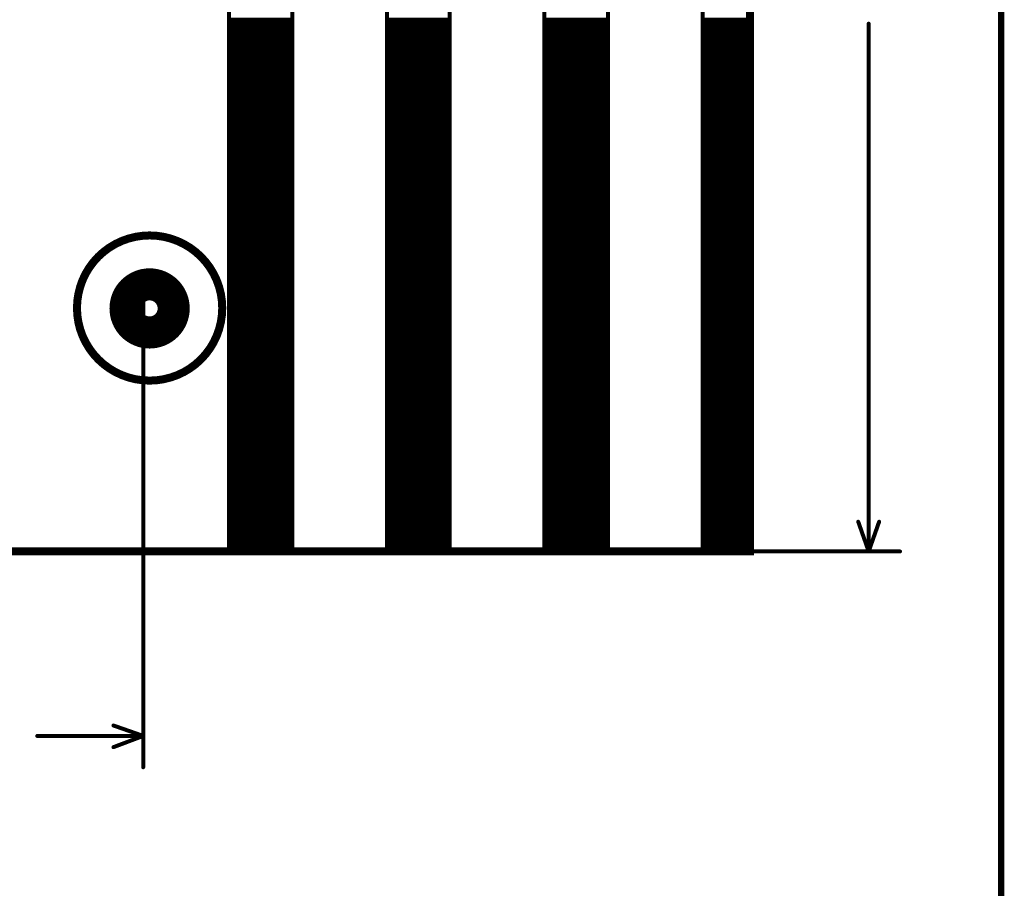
# Model space of a CAD drawing. Extents: x 2.21 to 9.98, y 0.91 to 8.6.
# Tile 6 of 17: x 8.75 to 9.98, y 3.51 to 4.59. Entities that reach past the tile are written whole.
import ezdxf

# ---------------------------------------------------------------- set-up
doc = ezdxf.new("R2010")
doc.units = 0
doc.header["$LTSCALE"] = 25
doc.layers.get('0').update_dxf_attribs({"linetype": 'CONTINUOUS'})

# ---------------------------------------------------------------- blocks, each defined once
blk = doc.blocks.new('DISC')
at = {"color": 0, "const_width": 0.5}
blk.add_lwpolyline([(0, 0.25, 1), (0, -0.25, 1)], format="xyb", close=True, dxfattribs=at)

msp = doc.modelspace()

# ---------------------------------------------------------------- linework, layer by layer
at = {"color": 1, "const_width": 0.008}
msp.add_lwpolyline([(2.209, 0.917), (9.976, 0.917), (9.976, 8.596), (2.209, 8.596), (2.209, 0.917)], dxfattribs=at)
at = {"color": 3}
for points, const_width in [([(8.246, 3.925), (8.246, 8.213), (9.663, 8.213), (9.663, 3.925), (8.246, 3.925)], 0.01), ([(9.014, 8.213), (9.093, 8.213), (9.093, 3.925), (9.014, 3.925), (9.014, 8.213)], 0.005), ([(9.211, 8.213), (9.289, 8.213), (9.289, 3.925), (9.211, 3.925), (9.211, 8.213)], 0.005), ([(9.407, 8.213), (9.486, 8.213), (9.486, 3.925), (9.407, 3.925), (9.407, 8.213)], 0.005), ([(9.604, 8.213), (9.663, 8.213), (9.663, 3.925), (9.604, 3.925), (9.604, 8.213)], 0.005), ([(9.014, 4.588), (9.093, 4.588)], 0.005), ([(9.211, 4.588), (9.289, 4.588)], 0.005), ([(9.407, 4.588), (9.486, 4.588)], 0.005), ([(9.604, 4.588), (9.663, 4.588)], 0.005), ([(9.014, 4.583), (9.093, 4.583)], 0.005), ([(9.014, 4.578), (9.093, 4.578)], 0.005), ([(9.211, 4.583), (9.289, 4.583)], 0.005), ([(9.211, 4.578), (9.289, 4.578)], 0.005), ([(9.407, 4.583), (9.486, 4.583)], 0.005), ([(9.407, 4.578), (9.486, 4.578)], 0.005), ([(9.604, 4.583), (9.663, 4.583)], 0.005), ([(9.604, 4.578), (9.663, 4.578)], 0.005), ([(9.811, 3.925), (9.811, 4.583)], 0.005), ([(9.014, 4.573), (9.093, 4.573)], 0.005), ([(9.014, 4.568), (9.093, 4.568)], 0.005), ([(9.014, 4.563), (9.093, 4.563)], 0.005), ([(9.211, 4.573), (9.289, 4.573)], 0.005), ([(9.211, 4.568), (9.289, 4.568)], 0.005), ([(9.211, 4.563), (9.289, 4.563)], 0.005), ([(9.407, 4.573), (9.486, 4.573)], 0.005), ([(9.407, 4.568), (9.486, 4.568)], 0.005), ([(9.407, 4.563), (9.486, 4.563)], 0.005), ([(9.604, 4.573), (9.663, 4.573)], 0.005), ([(9.604, 4.568), (9.663, 4.568)], 0.005), ([(9.604, 4.563), (9.663, 4.563)], 0.005), ([(9.014, 4.558), (9.093, 4.558)], 0.005), ([(9.014, 4.553), (9.093, 4.553)], 0.005), ([(9.211, 4.558), (9.289, 4.558)], 0.005), ([(9.211, 4.553), (9.289, 4.553)], 0.005), ([(9.407, 4.558), (9.486, 4.558)], 0.005), ([(9.407, 4.553), (9.486, 4.553)], 0.005), ([(9.604, 4.558), (9.663, 4.558)], 0.005), ([(9.604, 4.553), (9.663, 4.553)], 0.005), ([(9.014, 4.548), (9.093, 4.548)], 0.005), ([(9.014, 4.543), (9.093, 4.543)], 0.005), ([(9.014, 4.538), (9.093, 4.538)], 0.005), ([(9.211, 4.548), (9.289, 4.548)], 0.005), ([(9.211, 4.543), (9.289, 4.543)], 0.005), ([(9.211, 4.538), (9.289, 4.538)], 0.005), ([(9.407, 4.548), (9.486, 4.548)], 0.005), ([(9.407, 4.543), (9.486, 4.543)], 0.005), ([(9.407, 4.538), (9.486, 4.538)], 0.005), ([(9.604, 4.548), (9.663, 4.548)], 0.005), ([(9.604, 4.543), (9.663, 4.543)], 0.005), ([(9.604, 4.538), (9.663, 4.538)], 0.005), ([(9.014, 4.533), (9.093, 4.533)], 0.005), ([(9.014, 4.528), (9.093, 4.528)], 0.005), ([(9.211, 4.533), (9.289, 4.533)], 0.005), ([(9.211, 4.528), (9.289, 4.528)], 0.005), ([(9.407, 4.533), (9.486, 4.533)], 0.005), ([(9.407, 4.528), (9.486, 4.528)], 0.005), ([(9.604, 4.533), (9.663, 4.533)], 0.005), ([(9.604, 4.528), (9.663, 4.528)], 0.005), ([(9.014, 4.523), (9.093, 4.523)], 0.005), ([(9.014, 4.518), (9.093, 4.518)], 0.005), ([(9.014, 4.513), (9.093, 4.513)], 0.005), ([(9.211, 4.523), (9.289, 4.523)], 0.005), ([(9.211, 4.518), (9.289, 4.518)], 0.005), ([(9.211, 4.513), (9.289, 4.513)], 0.005), ([(9.407, 4.523), (9.486, 4.523)], 0.005), ([(9.407, 4.518), (9.486, 4.518)], 0.005), ([(9.407, 4.513), (9.486, 4.513)], 0.005), ([(9.604, 4.523), (9.663, 4.523)], 0.005), ([(9.604, 4.518), (9.663, 4.518)], 0.005), ([(9.604, 4.513), (9.663, 4.513)], 0.005), ([(9.014, 4.508), (9.093, 4.508)], 0.005), ([(9.014, 4.503), (9.093, 4.503)], 0.005), ([(9.211, 4.508), (9.289, 4.508)], 0.005), ([(9.211, 4.503), (9.289, 4.503)], 0.005), ([(9.407, 4.508), (9.486, 4.508)], 0.005), ([(9.407, 4.503), (9.486, 4.503)], 0.005), ([(9.604, 4.508), (9.663, 4.508)], 0.005), ([(9.604, 4.503), (9.663, 4.503)], 0.005), ([(9.014, 4.498), (9.093, 4.498)], 0.005), ([(9.014, 4.493), (9.093, 4.493)], 0.005), ([(9.014, 4.488), (9.093, 4.488)], 0.005), ([(9.211, 4.498), (9.289, 4.498)], 0.005), ([(9.211, 4.493), (9.289, 4.493)], 0.005), ([(9.211, 4.488), (9.289, 4.488)], 0.005), ([(9.407, 4.498), (9.486, 4.498)], 0.005), ([(9.407, 4.493), (9.486, 4.493)], 0.005), ([(9.407, 4.488), (9.486, 4.488)], 0.005), ([(9.604, 4.498), (9.663, 4.498)], 0.005), ([(9.604, 4.493), (9.663, 4.493)], 0.005), ([(9.604, 4.488), (9.663, 4.488)], 0.005), ([(9.014, 4.483), (9.093, 4.483)], 0.005), ([(9.014, 4.478), (9.093, 4.478)], 0.005), ([(9.211, 4.483), (9.289, 4.483)], 0.005), ([(9.211, 4.478), (9.289, 4.478)], 0.005), ([(9.407, 4.483), (9.486, 4.483)], 0.005), ([(9.407, 4.478), (9.486, 4.478)], 0.005), ([(9.604, 4.483), (9.663, 4.483)], 0.005), ([(9.604, 4.478), (9.663, 4.478)], 0.005), ([(9.014, 4.473), (9.093, 4.473)], 0.005), ([(9.014, 4.468), (9.093, 4.468)], 0.005), ([(9.211, 4.473), (9.289, 4.473)], 0.005), ([(9.211, 4.468), (9.289, 4.468)], 0.005), ([(9.407, 4.473), (9.486, 4.473)], 0.005), ([(9.407, 4.468), (9.486, 4.468)], 0.005), ([(9.604, 4.473), (9.663, 4.473)], 0.005), ([(9.604, 4.468), (9.663, 4.468)], 0.005), ([(9.014, 4.463), (9.093, 4.463)], 0.005), ([(9.014, 4.458), (9.093, 4.458)], 0.005), ([(9.014, 4.453), (9.093, 4.453)], 0.005), ([(9.211, 4.463), (9.289, 4.463)], 0.005), ([(9.211, 4.458), (9.289, 4.458)], 0.005), ([(9.211, 4.453), (9.289, 4.453)], 0.005), ([(9.407, 4.463), (9.486, 4.463)], 0.005), ([(9.407, 4.458), (9.486, 4.458)], 0.005), ([(9.407, 4.453), (9.486, 4.453)], 0.005), ([(9.604, 4.463), (9.663, 4.463)], 0.005), ([(9.604, 4.458), (9.663, 4.458)], 0.005), ([(9.604, 4.453), (9.663, 4.453)], 0.005), ([(9.014, 4.448), (9.093, 4.448)], 0.005), ([(9.014, 4.443), (9.093, 4.443)], 0.005), ([(9.211, 4.448), (9.289, 4.448)], 0.005), ([(9.211, 4.443), (9.289, 4.443)], 0.005), ([(9.407, 4.448), (9.486, 4.448)], 0.005), ([(9.407, 4.443), (9.486, 4.443)], 0.005), ([(9.604, 4.448), (9.663, 4.448)], 0.005), ([(9.604, 4.443), (9.663, 4.443)], 0.005), ([(9.014, 4.438), (9.093, 4.438)], 0.005), ([(9.014, 4.433), (9.093, 4.433)], 0.005), ([(9.014, 4.428), (9.093, 4.428)], 0.005), ([(9.211, 4.438), (9.289, 4.438)], 0.005), ([(9.211, 4.433), (9.289, 4.433)], 0.005), ([(9.211, 4.428), (9.289, 4.428)], 0.005), ([(9.407, 4.438), (9.486, 4.438)], 0.005), ([(9.407, 4.433), (9.486, 4.433)], 0.005), ([(9.407, 4.428), (9.486, 4.428)], 0.005), ([(9.604, 4.438), (9.663, 4.438)], 0.005), ([(9.604, 4.433), (9.663, 4.433)], 0.005), ([(9.604, 4.428), (9.663, 4.428)], 0.005), ([(9.014, 4.423), (9.093, 4.423)], 0.005), ([(9.014, 4.418), (9.093, 4.418)], 0.005), ([(9.211, 4.423), (9.289, 4.423)], 0.005), ([(9.211, 4.418), (9.289, 4.418)], 0.005), ([(9.407, 4.423), (9.486, 4.423)], 0.005), ([(9.407, 4.418), (9.486, 4.418)], 0.005), ([(9.604, 4.423), (9.663, 4.423)], 0.005), ([(9.604, 4.418), (9.663, 4.418)], 0.005), ([(9.014, 4.413), (9.093, 4.413)], 0.005), ([(9.014, 4.408), (9.093, 4.408)], 0.005), ([(9.014, 4.403), (9.093, 4.403)], 0.005), ([(9.211, 4.413), (9.289, 4.413)], 0.005), ([(9.211, 4.408), (9.289, 4.408)], 0.005), ([(9.211, 4.403), (9.289, 4.403)], 0.005), ([(9.407, 4.413), (9.486, 4.413)], 0.005), ([(9.407, 4.408), (9.486, 4.408)], 0.005), ([(9.407, 4.403), (9.486, 4.403)], 0.005), ([(9.604, 4.413), (9.663, 4.413)], 0.005), ([(9.604, 4.408), (9.663, 4.408)], 0.005), ([(9.604, 4.403), (9.663, 4.403)], 0.005), ([(9.014, 4.398), (9.093, 4.398)], 0.005), ([(9.014, 4.393), (9.093, 4.393)], 0.005), ([(9.211, 4.398), (9.289, 4.398)], 0.005), ([(9.211, 4.393), (9.289, 4.393)], 0.005), ([(9.407, 4.398), (9.486, 4.398)], 0.005), ([(9.407, 4.393), (9.486, 4.393)], 0.005), ([(9.604, 4.398), (9.663, 4.398)], 0.005), ([(9.604, 4.393), (9.663, 4.393)], 0.005), ([(9.014, 4.388), (9.093, 4.388)], 0.005), ([(9.014, 4.383), (9.093, 4.383)], 0.005), ([(9.014, 4.378), (9.093, 4.378)], 0.005), ([(9.211, 4.388), (9.289, 4.388)], 0.005), ([(9.211, 4.383), (9.289, 4.383)], 0.005), ([(9.211, 4.378), (9.289, 4.378)], 0.005), ([(9.407, 4.388), (9.486, 4.388)], 0.005), ([(9.407, 4.383), (9.486, 4.383)], 0.005), ([(9.407, 4.378), (9.486, 4.378)], 0.005), ([(9.604, 4.388), (9.663, 4.388)], 0.005), ([(9.604, 4.383), (9.663, 4.383)], 0.005), ([(9.604, 4.378), (9.663, 4.378)], 0.005), ([(9.014, 4.373), (9.093, 4.373)], 0.005), ([(9.014, 4.368), (9.093, 4.368)], 0.005), ([(9.211, 4.373), (9.289, 4.373)], 0.005), ([(9.211, 4.368), (9.289, 4.368)], 0.005), ([(9.407, 4.373), (9.486, 4.373)], 0.005), ([(9.407, 4.368), (9.486, 4.368)], 0.005), ([(9.604, 4.373), (9.663, 4.373)], 0.005), ([(9.604, 4.368), (9.663, 4.368)], 0.005), ([(9.014, 4.363), (9.093, 4.363)], 0.005), ([(9.014, 4.358), (9.093, 4.358)], 0.005), ([(9.014, 4.353), (9.093, 4.353)], 0.005), ([(9.211, 4.363), (9.289, 4.363)], 0.005), ([(9.211, 4.358), (9.289, 4.358)], 0.005), ([(9.211, 4.353), (9.289, 4.353)], 0.005), ([(9.407, 4.363), (9.486, 4.363)], 0.005), ([(9.407, 4.358), (9.486, 4.358)], 0.005), ([(9.407, 4.353), (9.486, 4.353)], 0.005), ([(9.604, 4.363), (9.663, 4.363)], 0.005), ([(9.604, 4.358), (9.663, 4.358)], 0.005), ([(9.604, 4.353), (9.663, 4.353)], 0.005), ([(9.014, 4.348), (9.093, 4.348)], 0.005), ([(9.014, 4.343), (9.093, 4.343)], 0.005), ([(9.211, 4.348), (9.289, 4.348)], 0.005), ([(9.211, 4.343), (9.289, 4.343)], 0.005), ([(9.407, 4.348), (9.486, 4.348)], 0.005), ([(9.407, 4.343), (9.486, 4.343)], 0.005), ([(9.604, 4.348), (9.663, 4.348)], 0.005), ([(9.604, 4.343), (9.663, 4.343)], 0.005), ([(9.014, 4.338), (9.093, 4.338)], 0.005), ([(9.014, 4.333), (9.093, 4.333)], 0.005), ([(9.211, 4.338), (9.289, 4.338)], 0.005), ([(9.211, 4.333), (9.289, 4.333)], 0.005), ([(9.407, 4.338), (9.486, 4.338)], 0.005), ([(9.407, 4.333), (9.486, 4.333)], 0.005), ([(9.604, 4.338), (9.663, 4.338)], 0.005), ([(9.604, 4.333), (9.663, 4.333)], 0.005), ([(9.014, 4.328), (9.093, 4.328)], 0.005), ([(9.014, 4.323), (9.093, 4.323)], 0.005), ([(9.014, 4.318), (9.093, 4.318)], 0.005), ([(9.211, 4.328), (9.289, 4.328)], 0.005), ([(9.211, 4.323), (9.289, 4.323)], 0.005), ([(9.211, 4.318), (9.289, 4.318)], 0.005), ([(9.407, 4.328), (9.486, 4.328)], 0.005), ([(9.407, 4.323), (9.486, 4.323)], 0.005), ([(9.407, 4.318), (9.486, 4.318)], 0.005), ([(9.604, 4.328), (9.663, 4.328)], 0.005), ([(9.604, 4.323), (9.663, 4.323)], 0.005), ([(9.604, 4.318), (9.663, 4.318)], 0.005), ([(9.014, 4.313), (9.093, 4.313)], 0.005), ([(9.014, 4.308), (9.093, 4.308)], 0.005), ([(9.211, 4.313), (9.289, 4.313)], 0.005), ([(9.211, 4.308), (9.289, 4.308)], 0.005), ([(9.407, 4.313), (9.486, 4.313)], 0.005), ([(9.407, 4.308), (9.486, 4.308)], 0.005), ([(9.604, 4.313), (9.663, 4.313)], 0.005), ([(9.604, 4.308), (9.663, 4.308)], 0.005), ([(9.014, 4.303), (9.093, 4.303)], 0.005), ([(9.014, 4.298), (9.093, 4.298)], 0.005), ([(9.014, 4.293), (9.093, 4.293)], 0.005), ([(9.211, 4.303), (9.289, 4.303)], 0.005), ([(9.211, 4.298), (9.289, 4.298)], 0.005), ([(9.211, 4.293), (9.289, 4.293)], 0.005), ([(9.407, 4.303), (9.486, 4.303)], 0.005), ([(9.407, 4.298), (9.486, 4.298)], 0.005), ([(9.407, 4.293), (9.486, 4.293)], 0.005), ([(9.604, 4.303), (9.663, 4.303)], 0.005), ([(9.604, 4.298), (9.663, 4.298)], 0.005), ([(9.604, 4.293), (9.663, 4.293)], 0.005), ([(9.014, 4.288), (9.093, 4.288)], 0.005), ([(9.014, 4.283), (9.093, 4.283)], 0.005), ([(9.211, 4.288), (9.289, 4.288)], 0.005), ([(9.211, 4.283), (9.289, 4.283)], 0.005), ([(9.407, 4.288), (9.486, 4.288)], 0.005), ([(9.407, 4.283), (9.486, 4.283)], 0.005), ([(9.604, 4.288), (9.663, 4.288)], 0.005), ([(9.604, 4.283), (9.663, 4.283)], 0.005), ([(9.014, 4.278), (9.093, 4.278)], 0.005), ([(9.014, 4.273), (9.093, 4.273)], 0.005), ([(9.014, 4.268), (9.093, 4.268)], 0.005), ([(9.211, 4.278), (9.289, 4.278)], 0.005), ([(9.211, 4.273), (9.289, 4.273)], 0.005), ([(9.211, 4.268), (9.289, 4.268)], 0.005), ([(9.407, 4.278), (9.486, 4.278)], 0.005), ([(9.407, 4.273), (9.486, 4.273)], 0.005), ([(9.407, 4.268), (9.486, 4.268)], 0.005), ([(9.604, 4.278), (9.663, 4.278)], 0.005), ([(9.604, 4.273), (9.663, 4.273)], 0.005), ([(9.604, 4.268), (9.663, 4.268)], 0.005), ([(9.014, 4.263), (9.093, 4.263)], 0.005), ([(9.014, 4.258), (9.093, 4.258)], 0.005), ([(9.211, 4.263), (9.289, 4.263)], 0.005), ([(9.211, 4.258), (9.289, 4.258)], 0.005), ([(9.407, 4.263), (9.486, 4.263)], 0.005), ([(9.407, 4.258), (9.486, 4.258)], 0.005), ([(9.604, 4.263), (9.663, 4.263)], 0.005), ([(9.604, 4.258), (9.663, 4.258)], 0.005), ([(9.014, 4.253), (9.093, 4.253)], 0.005), ([(9.014, 4.248), (9.093, 4.248)], 0.005), ([(9.014, 4.243), (9.093, 4.243)], 0.005), ([(9.211, 4.253), (9.289, 4.253)], 0.005), ([(9.211, 4.248), (9.289, 4.248)], 0.005), ([(9.211, 4.243), (9.289, 4.243)], 0.005), ([(9.407, 4.253), (9.486, 4.253)], 0.005), ([(9.407, 4.248), (9.486, 4.248)], 0.005), ([(9.407, 4.243), (9.486, 4.243)], 0.005), ([(9.604, 4.253), (9.663, 4.253)], 0.005), ([(9.604, 4.248), (9.663, 4.248)], 0.005), ([(9.604, 4.243), (9.663, 4.243)], 0.005), ([(8.907, 4.24), (8.907, 3.656)], 0.005), ([(9.014, 4.238), (9.093, 4.238)], 0.005), ([(9.014, 4.233), (9.093, 4.233)], 0.005), ([(9.211, 4.238), (9.289, 4.238)], 0.005), ([(9.211, 4.233), (9.289, 4.233)], 0.005), ([(9.407, 4.238), (9.486, 4.238)], 0.005), ([(9.407, 4.233), (9.486, 4.233)], 0.005), ([(9.604, 4.238), (9.663, 4.238)], 0.005), ([(9.604, 4.233), (9.663, 4.233)], 0.005), ([(9.014, 4.228), (9.093, 4.228)], 0.005), ([(9.014, 4.223), (9.093, 4.223)], 0.005), ([(9.014, 4.218), (9.093, 4.218)], 0.005), ([(9.211, 4.228), (9.289, 4.228)], 0.005), ([(9.211, 4.223), (9.289, 4.223)], 0.005), ([(9.211, 4.218), (9.289, 4.218)], 0.005), ([(9.407, 4.228), (9.486, 4.228)], 0.005), ([(9.407, 4.223), (9.486, 4.223)], 0.005), ([(9.407, 4.218), (9.486, 4.218)], 0.005), ([(9.604, 4.228), (9.663, 4.228)], 0.005), ([(9.604, 4.223), (9.663, 4.223)], 0.005), ([(9.604, 4.218), (9.663, 4.218)], 0.005), ([(9.014, 4.213), (9.093, 4.213)], 0.005), ([(9.014, 4.208), (9.093, 4.208)], 0.005), ([(9.211, 4.213), (9.289, 4.213)], 0.005), ([(9.211, 4.208), (9.289, 4.208)], 0.005), ([(9.407, 4.213), (9.486, 4.213)], 0.005), ([(9.407, 4.208), (9.486, 4.208)], 0.005), ([(9.604, 4.213), (9.663, 4.213)], 0.005), ([(9.604, 4.208), (9.663, 4.208)], 0.005), ([(9.014, 4.203), (9.093, 4.203)], 0.005), ([(9.014, 4.198), (9.093, 4.198)], 0.005), ([(9.211, 4.203), (9.289, 4.203)], 0.005), ([(9.211, 4.198), (9.289, 4.198)], 0.005), ([(9.407, 4.203), (9.486, 4.203)], 0.005), ([(9.407, 4.198), (9.486, 4.198)], 0.005), ([(9.604, 4.203), (9.663, 4.203)], 0.005), ([(9.604, 4.198), (9.663, 4.198)], 0.005), ([(9.014, 4.193), (9.093, 4.193)], 0.005), ([(9.014, 4.188), (9.093, 4.188)], 0.005), ([(9.014, 4.183), (9.093, 4.183)], 0.005), ([(9.211, 4.193), (9.289, 4.193)], 0.005), ([(9.211, 4.188), (9.289, 4.188)], 0.005), ([(9.211, 4.183), (9.289, 4.183)], 0.005), ([(9.407, 4.193), (9.486, 4.193)], 0.005), ([(9.407, 4.188), (9.486, 4.188)], 0.005), ([(9.407, 4.183), (9.486, 4.183)], 0.005), ([(9.604, 4.193), (9.663, 4.193)], 0.005), ([(9.604, 4.188), (9.663, 4.188)], 0.005), ([(9.604, 4.183), (9.663, 4.183)], 0.005), ([(9.014, 4.178), (9.093, 4.178)], 0.005), ([(9.014, 4.173), (9.093, 4.173)], 0.005), ([(9.211, 4.178), (9.289, 4.178)], 0.005), ([(9.211, 4.173), (9.289, 4.173)], 0.005), ([(9.407, 4.178), (9.486, 4.178)], 0.005), ([(9.407, 4.173), (9.486, 4.173)], 0.005), ([(9.604, 4.178), (9.663, 4.178)], 0.005), ([(9.604, 4.173), (9.663, 4.173)], 0.005), ([(9.014, 4.168), (9.093, 4.168)], 0.005), ([(9.014, 4.163), (9.093, 4.163)], 0.005), ([(9.014, 4.158), (9.093, 4.158)], 0.005), ([(9.211, 4.168), (9.289, 4.168)], 0.005), ([(9.211, 4.163), (9.289, 4.163)], 0.005), ([(9.211, 4.158), (9.289, 4.158)], 0.005), ([(9.407, 4.168), (9.486, 4.168)], 0.005), ([(9.407, 4.163), (9.486, 4.163)], 0.005), ([(9.407, 4.158), (9.486, 4.158)], 0.005), ([(9.604, 4.168), (9.663, 4.168)], 0.005), ([(9.604, 4.163), (9.663, 4.163)], 0.005), ([(9.604, 4.158), (9.663, 4.158)], 0.005), ([(9.014, 4.153), (9.093, 4.153)], 0.005), ([(9.014, 4.148), (9.093, 4.148)], 0.005), ([(9.211, 4.153), (9.289, 4.153)], 0.005), ([(9.211, 4.148), (9.289, 4.148)], 0.005), ([(9.407, 4.153), (9.486, 4.153)], 0.005), ([(9.407, 4.148), (9.486, 4.148)], 0.005), ([(9.604, 4.153), (9.663, 4.153)], 0.005), ([(9.604, 4.148), (9.663, 4.148)], 0.005), ([(9.014, 4.143), (9.093, 4.143)], 0.005), ([(9.014, 4.138), (9.093, 4.138)], 0.005), ([(9.014, 4.133), (9.093, 4.133)], 0.005), ([(9.211, 4.143), (9.289, 4.143)], 0.005), ([(9.211, 4.138), (9.289, 4.138)], 0.005), ([(9.211, 4.133), (9.289, 4.133)], 0.005), ([(9.407, 4.143), (9.486, 4.143)], 0.005), ([(9.407, 4.138), (9.486, 4.138)], 0.005), ([(9.407, 4.133), (9.486, 4.133)], 0.005), ([(9.604, 4.143), (9.663, 4.143)], 0.005), ([(9.604, 4.138), (9.663, 4.138)], 0.005), ([(9.604, 4.133), (9.663, 4.133)], 0.005), ([(9.014, 4.128), (9.093, 4.128)], 0.005), ([(9.014, 4.123), (9.093, 4.123)], 0.005), ([(9.211, 4.128), (9.289, 4.128)], 0.005), ([(9.211, 4.123), (9.289, 4.123)], 0.005), ([(9.407, 4.128), (9.486, 4.128)], 0.005), ([(9.407, 4.123), (9.486, 4.123)], 0.005), ([(9.604, 4.128), (9.663, 4.128)], 0.005), ([(9.604, 4.123), (9.663, 4.123)], 0.005), ([(9.014, 4.118), (9.093, 4.118)], 0.005), ([(9.014, 4.113), (9.093, 4.113)], 0.005), ([(9.014, 4.108), (9.093, 4.108)], 0.005), ([(9.211, 4.118), (9.289, 4.118)], 0.005), ([(9.211, 4.113), (9.289, 4.113)], 0.005), ([(9.211, 4.108), (9.289, 4.108)], 0.005), ([(9.407, 4.118), (9.486, 4.118)], 0.005), ([(9.407, 4.113), (9.486, 4.113)], 0.005), ([(9.407, 4.108), (9.486, 4.108)], 0.005), ([(9.604, 4.118), (9.663, 4.118)], 0.005), ([(9.604, 4.113), (9.663, 4.113)], 0.005), ([(9.604, 4.108), (9.663, 4.108)], 0.005), ([(9.014, 4.103), (9.093, 4.103)], 0.005), ([(9.014, 4.098), (9.093, 4.098)], 0.005), ([(9.211, 4.103), (9.289, 4.103)], 0.005), ([(9.211, 4.098), (9.289, 4.098)], 0.005), ([(9.407, 4.103), (9.486, 4.103)], 0.005), ([(9.407, 4.098), (9.486, 4.098)], 0.005), ([(9.604, 4.103), (9.663, 4.103)], 0.005), ([(9.604, 4.098), (9.663, 4.098)], 0.005), ([(9.014, 4.093), (9.093, 4.093)], 0.005), ([(9.014, 4.088), (9.093, 4.088)], 0.005), ([(9.211, 4.093), (9.289, 4.093)], 0.005), ([(9.211, 4.088), (9.289, 4.088)], 0.005), ([(9.407, 4.093), (9.486, 4.093)], 0.005), ([(9.407, 4.088), (9.486, 4.088)], 0.005), ([(9.604, 4.093), (9.663, 4.093)], 0.005), ([(9.604, 4.088), (9.663, 4.088)], 0.005), ([(9.014, 4.083), (9.093, 4.083)], 0.005), ([(9.014, 4.078), (9.093, 4.078)], 0.005), ([(9.014, 4.073), (9.093, 4.073)], 0.005), ([(9.211, 4.083), (9.289, 4.083)], 0.005), ([(9.211, 4.078), (9.289, 4.078)], 0.005), ([(9.211, 4.073), (9.289, 4.073)], 0.005), ([(9.407, 4.083), (9.486, 4.083)], 0.005), ([(9.407, 4.078), (9.486, 4.078)], 0.005), ([(9.407, 4.073), (9.486, 4.073)], 0.005), ([(9.604, 4.083), (9.663, 4.083)], 0.005), ([(9.604, 4.078), (9.663, 4.078)], 0.005), ([(9.604, 4.073), (9.663, 4.073)], 0.005), ([(9.014, 4.068), (9.093, 4.068)], 0.005), ([(9.014, 4.063), (9.093, 4.063)], 0.005), ([(9.211, 4.068), (9.289, 4.068)], 0.005), ([(9.211, 4.063), (9.289, 4.063)], 0.005), ([(9.407, 4.068), (9.486, 4.068)], 0.005), ([(9.407, 4.063), (9.486, 4.063)], 0.005), ([(9.604, 4.068), (9.663, 4.068)], 0.005), ([(9.604, 4.063), (9.663, 4.063)], 0.005), ([(9.014, 4.058), (9.093, 4.058)], 0.005), ([(9.014, 4.053), (9.093, 4.053)], 0.005), ([(9.014, 4.048), (9.093, 4.048)], 0.005), ([(9.211, 4.058), (9.289, 4.058)], 0.005), ([(9.211, 4.053), (9.289, 4.053)], 0.005), ([(9.211, 4.048), (9.289, 4.048)], 0.005), ([(9.407, 4.058), (9.486, 4.058)], 0.005), ([(9.407, 4.053), (9.486, 4.053)], 0.005), ([(9.407, 4.048), (9.486, 4.048)], 0.005), ([(9.604, 4.058), (9.663, 4.058)], 0.005), ([(9.604, 4.053), (9.663, 4.053)], 0.005), ([(9.604, 4.048), (9.663, 4.048)], 0.005), ([(9.014, 4.043), (9.093, 4.043)], 0.005), ([(9.014, 4.038), (9.093, 4.038)], 0.005), ([(9.211, 4.043), (9.289, 4.043)], 0.005), ([(9.211, 4.038), (9.289, 4.038)], 0.005), ([(9.407, 4.043), (9.486, 4.043)], 0.005), ([(9.407, 4.038), (9.486, 4.038)], 0.005), ([(9.604, 4.043), (9.663, 4.043)], 0.005), ([(9.604, 4.038), (9.663, 4.038)], 0.005), ([(9.014, 4.033), (9.093, 4.033)], 0.005), ([(9.014, 4.028), (9.093, 4.028)], 0.005), ([(9.014, 4.023), (9.093, 4.023)], 0.005), ([(9.211, 4.033), (9.289, 4.033)], 0.005), ([(9.211, 4.028), (9.289, 4.028)], 0.005), ([(9.211, 4.023), (9.289, 4.023)], 0.005), ([(9.407, 4.033), (9.486, 4.033)], 0.005), ([(9.407, 4.028), (9.486, 4.028)], 0.005), ([(9.407, 4.023), (9.486, 4.023)], 0.005), ([(9.604, 4.033), (9.663, 4.033)], 0.005), ([(9.604, 4.028), (9.663, 4.028)], 0.005), ([(9.604, 4.023), (9.663, 4.023)], 0.005), ([(9.014, 4.018), (9.093, 4.018)], 0.005), ([(9.014, 4.013), (9.093, 4.013)], 0.005), ([(9.211, 4.018), (9.289, 4.018)], 0.005), ([(9.211, 4.013), (9.289, 4.013)], 0.005), ([(9.407, 4.018), (9.486, 4.018)], 0.005), ([(9.407, 4.013), (9.486, 4.013)], 0.005), ([(9.604, 4.018), (9.663, 4.018)], 0.005), ([(9.604, 4.013), (9.663, 4.013)], 0.005), ([(9.014, 4.008), (9.093, 4.008)], 0.005), ([(9.014, 4.003), (9.093, 4.003)], 0.005), ([(9.014, 3.998), (9.093, 3.998)], 0.005), ([(9.211, 4.008), (9.289, 4.008)], 0.005), ([(9.211, 4.003), (9.289, 4.003)], 0.005), ([(9.211, 3.998), (9.289, 3.998)], 0.005), ([(9.407, 4.008), (9.486, 4.008)], 0.005), ([(9.407, 4.003), (9.486, 4.003)], 0.005), ([(9.407, 3.998), (9.486, 3.998)], 0.005), ([(9.604, 4.008), (9.663, 4.008)], 0.005), ([(9.604, 4.003), (9.663, 4.003)], 0.005), ([(9.604, 3.998), (9.663, 3.998)], 0.005), ([(9.014, 3.993), (9.093, 3.993)], 0.005), ([(9.014, 3.988), (9.093, 3.988)], 0.005), ([(9.211, 3.993), (9.289, 3.993)], 0.005), ([(9.211, 3.988), (9.289, 3.988)], 0.005), ([(9.407, 3.993), (9.486, 3.993)], 0.005), ([(9.407, 3.988), (9.486, 3.988)], 0.005), ([(9.604, 3.993), (9.663, 3.993)], 0.005), ([(9.604, 3.988), (9.663, 3.988)], 0.005), ([(9.014, 3.983), (9.093, 3.983)], 0.005), ([(9.014, 3.978), (9.093, 3.978)], 0.005), ([(9.014, 3.973), (9.093, 3.973)], 0.005), ([(9.211, 3.983), (9.289, 3.983)], 0.005), ([(9.211, 3.978), (9.289, 3.978)], 0.005), ([(9.211, 3.973), (9.289, 3.973)], 0.005), ([(9.407, 3.983), (9.486, 3.983)], 0.005), ([(9.407, 3.978), (9.486, 3.978)], 0.005), ([(9.407, 3.973), (9.486, 3.973)], 0.005), ([(9.604, 3.983), (9.663, 3.983)], 0.005), ([(9.604, 3.978), (9.663, 3.978)], 0.005), ([(9.604, 3.973), (9.663, 3.973)], 0.005), ([(9.014, 3.968), (9.093, 3.968)], 0.005), ([(9.014, 3.963), (9.093, 3.963)], 0.005), ([(9.211, 3.968), (9.289, 3.968)], 0.005), ([(9.211, 3.963), (9.289, 3.963)], 0.005), ([(9.407, 3.968), (9.486, 3.968)], 0.005), ([(9.407, 3.963), (9.486, 3.963)], 0.005), ([(9.604, 3.968), (9.663, 3.968)], 0.005), ([(9.604, 3.963), (9.663, 3.963)], 0.005), ([(9.811, 3.925), (9.798, 3.962)], 0.005), ([(9.811, 3.925), (9.824, 3.962)], 0.005), ([(9.014, 3.958), (9.093, 3.958)], 0.005), ([(9.014, 3.953), (9.093, 3.953)], 0.005), ([(9.211, 3.958), (9.289, 3.958)], 0.005), ([(9.211, 3.953), (9.289, 3.953)], 0.005), ([(9.407, 3.958), (9.486, 3.958)], 0.005), ([(9.407, 3.953), (9.486, 3.953)], 0.005), ([(9.604, 3.958), (9.663, 3.958)], 0.005), ([(9.604, 3.953), (9.663, 3.953)], 0.005), ([(9.014, 3.948), (9.093, 3.948)], 0.005), ([(9.014, 3.943), (9.093, 3.943)], 0.005), ([(9.014, 3.938), (9.093, 3.938)], 0.005), ([(9.211, 3.948), (9.289, 3.948)], 0.005), ([(9.211, 3.943), (9.289, 3.943)], 0.005), ([(9.211, 3.938), (9.289, 3.938)], 0.005), ([(9.407, 3.948), (9.486, 3.948)], 0.005), ([(9.407, 3.943), (9.486, 3.943)], 0.005), ([(9.407, 3.938), (9.486, 3.938)], 0.005), ([(9.604, 3.948), (9.663, 3.948)], 0.005), ([(9.604, 3.943), (9.663, 3.943)], 0.005), ([(9.604, 3.938), (9.663, 3.938)], 0.005), ([(8.896, 3.925), (9.85, 3.925)], 0.005), ([(9.014, 3.933), (9.093, 3.933)], 0.005), ([(9.014, 3.928), (9.093, 3.928)], 0.005), ([(9.211, 3.933), (9.289, 3.933)], 0.005), ([(9.211, 3.928), (9.289, 3.928)], 0.005), ([(9.407, 3.933), (9.486, 3.933)], 0.005), ([(9.407, 3.928), (9.486, 3.928)], 0.005), ([(9.604, 3.933), (9.663, 3.933)], 0.005), ([(9.604, 3.928), (9.663, 3.928)], 0.005), ([(8.907, 3.695), (8.87, 3.708)], 0.005), ([(8.775, 3.695), (8.907, 3.695)], 0.005), ([(8.907, 3.695), (8.87, 3.681)], 0.005)]:
    msp.add_lwpolyline(points, dxfattribs=dict(at, const_width=const_width))
at = {"color": 3, "const_width": 0.01}
msp.add_lwpolyline([(8.915, 4.138, -1), (8.915, 4.319, -1), (8.915, 4.138)], format="xyb", dxfattribs=at)
at = {"color": 2, "const_width": 0.04}
msp.add_lwpolyline([(8.915, 4.198, -1), (8.915, 4.258, -1), (8.915, 4.198)], format="xyb", dxfattribs=at)

# ---------------------------------------------------------------- block references
at = {"color": 3, "xscale": 0.005, "yscale": 0.005}
for p in [(9.811, 4.583), (8.907, 4.24), (9.798, 3.962), (9.824, 3.962), (8.896, 3.925), (9.811, 3.925), (9.811, 3.925), (9.811, 3.925), (9.85, 3.925), (8.87, 3.708), (8.775, 3.695), (8.907, 3.695), (8.907, 3.695), (8.907, 3.695), (8.87, 3.681), (8.907, 3.656)]:
    msp.add_blockref('DISC', p, dxfattribs=at)

doc.saveas('drawing.dxf')
